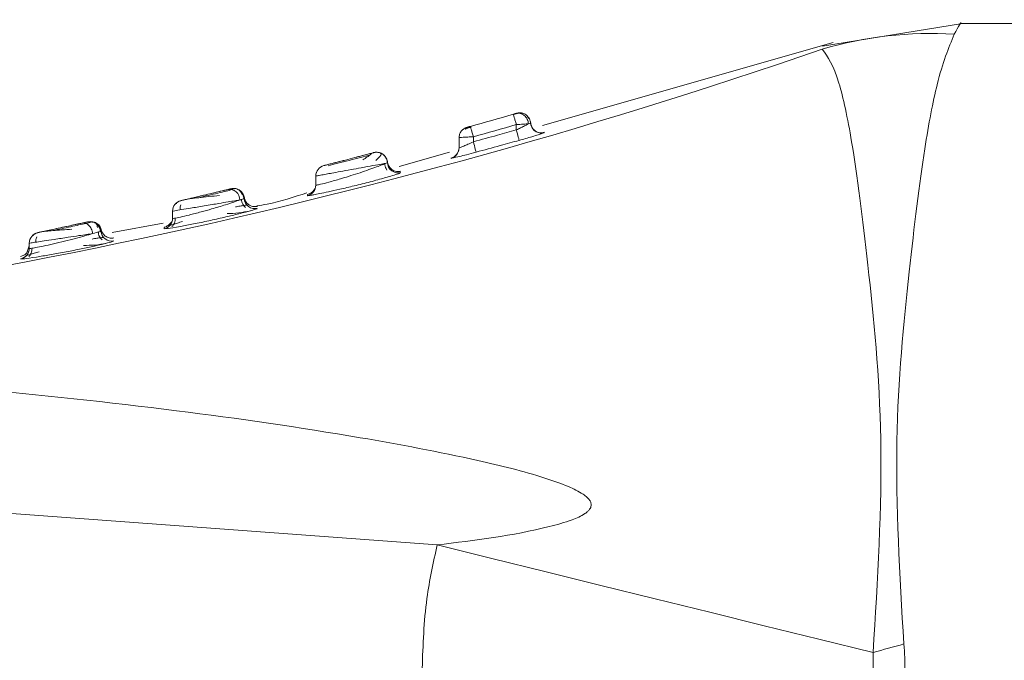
# Model space of a CAD drawing. Header units: millimetres. Extents: x -456 to 1924, y -71 to 431.
# Tile 27 of 45: x 628.69 to 642.44, y 162.59 to 171.53. Entities that reach past the tile are written whole.
import ezdxf

# ---------------------------------------------------------------- set-up
doc = ezdxf.new("R2010")
doc.units = ezdxf.units.MM

# ---------------------------------------------------------------- blocks, each defined once
blk = doc.blocks.new('Drawing View2')
at = {"color": 7, "linetype": 'Continuous', "lineweight": 18}
for p, q in [((-2.388, 0), (-14.388, 0)), ((-14.356, 0), (-16.313, -0.317)), ((-16.164, -0.267), (-20.224, -1.426)), ((-16.315, -0.36), (-16.315, -0.36)), ((-20.627, -1.276), (-20.629, -1.269)), ((-20.579, -1.255), (-20.579, -1.255)), ((-20.519, -1.252), (-20.534, -1.256)), ((-20.497, -1.254), (-20.51, -1.252)), ((-20.388, -1.391), (-20.39, -1.37)), ((-21.278, -1.452), (-21.278, -1.452)), ((-21.266, -1.449), (-21.272, -1.45)), ((-20.588, -1.413), (-20.588, -1.488)), ((-20.387, -1.392), (-20.391, -1.381)), ((-20.383, -1.42), (-20.388, -1.391)), ((-21.388, -1.597), (-21.388, -1.739)), ((-21.188, -1.583), (-21.188, -1.652)), ((-20.197, -1.526), (-20.197, -1.522)), ((-21.395, -1.786), (-21.419, -1.826)), ((-21.395, -1.786), (-21.419, -1.826)), ((-22.576, -1.804), (-22.576, -1.804)), ((-21.523, -1.796), (-22.225, -1.997)), ((-22.425, -1.96), (-22.425, -1.956)), ((-22.388, -1.943), (-22.388, -1.943)), ((-23.388, -2.131), (-23.388, -2.258)), ((-23.388, -2.131), (-23.388, -2.131)), ((-23.379, -2.086), (-23.382, -2.088)), ((-22.201, -2.083), (-22.201, -2.083)), ((-24.558, -2.306), (-24.573, -2.308)), ((-24.522, -2.31), (-24.563, -2.319)), ((-24.496, -2.31), (-24.507, -2.307)), ((-23.396, -2.307), (-23.419, -2.334)), ((-25.272, -2.475), (-25.272, -2.475)), ((-24.388, -2.445), (-24.388, -2.442)), ((-23.425, -2.359), (-23.428, -2.36)), ((-25.335, -2.507), (-25.335, -2.521)), ((-24.205, -2.582), (-24.205, -2.582)), ((-25.388, -2.621), (-25.388, -2.722)), ((-25.388, -2.621), (-25.388, -2.621)), ((-26.6, -2.792), (-26.609, -2.791)), ((-26.525, -2.776), (-26.601, -2.792)), ((-26.569, -2.769), (-26.563, -2.768)), ((-26.461, -2.781), (-26.568, -2.771)), ((-25.518, -2.788), (-26.23, -2.919)), ((-25.507, -2.869), (-25.453, -2.864)), ((-25.396, -2.771), (-25.421, -2.793)), ((-27.332, -2.95), (-27.334, -2.967)), ((-27.269, -2.921), (-27.269, -2.921)), ((-27.422, -3.202), (-27.388, -3.103)), ((-27.388, -3.068), (-27.388, -3.067)), ((-27.388, -3.068), (-27.388, -3.14)), ((-26.208, -3.036), (-26.208, -3.036)), ((-27.511, -3.288), (-27.458, -3.285)), ((-27.511, -3.288), (-27.511, -3.288)), ((-27.397, -3.191), (-27.402, -3.192)), ((-36.888, -6.155), (-21.693, -7.279))]:
    blk.add_line(p, q, dxfattribs=at)
at = {"color": 7, "linetype": 'Continuous', "lineweight": 18, "flags": 128}
for points in [[(-20.548, -1.633), (-20.549, -1.629), (-20.551, -1.621), (-20.555, -1.607), (-20.56, -1.589), (-20.566, -1.567), (-20.573, -1.543), (-20.58, -1.516), (-20.588, -1.488)], [(-21.396, -1.787), (-21.39, -1.764), (-21.388, -1.739)], [(-21.149, -1.797), (-21.15, -1.794), (-21.152, -1.785), (-21.156, -1.772), (-21.161, -1.754), (-21.167, -1.732), (-21.173, -1.707), (-21.18, -1.68), (-21.188, -1.652)], [(-23.388, -2.131), (-23.386, -2.106), (-23.382, -2.088)], [(-26.306, -3.023), (-26.328, -3.009), (-26.35, -2.989)], [(-15.606, -8.781), (-16.366, -8.594), (-17.126, -8.406), (-17.887, -8.218), (-18.648, -8.03), (-19.409, -7.843), (-20.17, -7.655), (-20.932, -7.467), (-21.693, -7.279)]]:
    blk.add_lwpolyline(points, dxfattribs=at)
at = {"color": 7, "linetype": 'Continuous', "lineweight": 18}
for centre, radius, start, end in [((-14.795, -5.574), 5.432, 86.6004, 106.2563), ((-42.347, 74.858), 79.595, 273.93271, 289.08989), ((-48.073, 94.891), 100, 285.5719, 285.92855), ((-48.073, 94.891), 100, 285.5719, 285.92855), ((-20.537, -1.399), 0.15, 79.4167, 105.9584), ((-48.073, 94.891), 100.15, 285.5719, 285.92855), ((-20.238, -1.382), 0.15, 194.7391, 285.8046), ((-21.538, -1.739), 0.15, 330.8146, 0.0019), ((-21.538, -1.739), 0.15, 284.9032, 330.816), ((-23.238, -2.131), 0.15, 104.3579, 180), ((-22.238, -1.937), 0.15, 182.149, 284.2977), ((-24.596, -2.463), 0.146, 359.3059, 98.2735), ((-24.537, -2.454), 0.15, 78.2897, 103.5918), ((-24.537, -2.454), 0.15, 3.4841, 58.7874), ((-23.538, -2.258), 0.15, 283.4111, 359.9939), ((-25.238, -2.621), 0.15, 103.1798, 180), ((-25.238, -2.621), 0.15, 103.1798, 180), ((-24.238, -2.436), 0.15, 183.5045, 282.8521), ((-25.538, -2.722), 0.15, 281.9743, 359.9931), ((-26.537, -2.916), 0.15, 5.1215, 102.4151), ((-27.238, -3.068), 0.15, 102.0074, 180), ((-27.238, -3.067), 0.15, 102.0074, 180), ((-26.238, -2.889), 0.15, 185.1453, 281.3663), ((-27.538, -3.14), 0.15, 280.4993, 359.9914), ((-27.538, -3.14), 0.15, 280.5102, 319.3105), ((29, -167.901), 165.254, 105.50513, 105.65978)]:
    blk.add_arc(centre, radius, start, end, dxfattribs=at)
for points, knots in [([(-14.388, 0), (-14.388, 0), (-14.36, 0.051), (-14.416, -0.051), (-14.473, -0.152)], [0, 0, 0, 0, 0.000082, 1, 1, 1, 1]), ([(-14.473, -0.152), (-14.553, -0.347), (-14.695, -0.692), (-14.911, -1.832), (-15.107, -3.45), (-15.343, -5.829), (-15.233, -7.697), (-15.177, -8.661)], [0, 0, 0, 0, 0.1900085, 0.3346503, 0.5383376, 0.7615276, 1, 1, 1, 1]), ([(-16.315, -0.36), (-16.238, -0.469), (-16.101, -0.663), (-15.878, -1.714), (-15.675, -3.334), (-15.425, -5.811), (-15.544, -7.767), (-15.606, -8.781)], [0, 0, 0, 0, 0.1901674, 0.336225, 0.5408755, 0.7620022, 1, 1, 1, 1]), ([(-20.557, -1.253), (-20.561, -1.254), (-20.57, -1.256), (-20.589, -1.262), (-20.61, -1.268), (-20.626, -1.272), (-20.633, -1.274)], [0, 0, 0, 0, 0.251223, 0.501426, 0.750859, 1, 1, 1, 1]), ([(-20.587, -1.257), (-20.589, -1.258), (-20.594, -1.259), (-20.604, -1.262), (-20.616, -1.265), (-20.625, -1.268), (-20.629, -1.269)], [0, 0, 0, 0, 0.229475, 0.460672, 0.730808, 1, 1, 1, 1]), ([(-20.629, -1.269), (-20.625, -1.268), (-20.618, -1.266), (-20.606, -1.263), (-20.595, -1.259), (-20.59, -1.258), (-20.587, -1.257)], [0, 0, 0, 0, 0.230799, 0.45919, 0.732023, 1, 1, 1, 1]), ([(-20.588, -1.413), (-20.593, -1.394), (-20.604, -1.357), (-20.618, -1.31), (-20.626, -1.281), (-20.627, -1.277), (-20.627, -1.276)], [0, 0, 0, 0, 0.296343, 0.592685, 0.889028, 1, 1, 1, 1]), ([(-20.419, -1.401), (-20.42, -1.391), (-20.423, -1.37), (-20.434, -1.339), (-20.452, -1.309), (-20.476, -1.284), (-20.503, -1.265), (-20.533, -1.255), (-20.561, -1.252), (-20.578, -1.255), (-20.587, -1.257)], [0, 0, 0, 0, 0.113772, 0.23665, 0.366446, 0.500001, 0.633555, 0.763351, 0.886228, 1, 1, 1, 1]), ([(-20.579, -1.255), (-20.579, -1.255), (-20.58, -1.255), (-20.585, -1.256), (-20.587, -1.257)], [0, 0, 0, 0, 0.514525, 1, 1, 1, 1]), ([(-20.587, -1.257), (-20.584, -1.256), (-20.58, -1.255), (-20.579, -1.255), (-20.579, -1.255)], [0, 0, 0, 0, 0.5566588, 1, 1, 1, 1]), ([(-20.516, -1.251), (-20.527, -1.25), (-20.548, -1.248), (-20.569, -1.252), (-20.579, -1.255)], [0, 0, 0, 0, 0.518969, 1, 1, 1, 1]), ([(-20.412, -1.334), (-20.416, -1.323), (-20.426, -1.302), (-20.45, -1.277), (-20.48, -1.259), (-20.504, -1.253), (-20.515, -1.251)], [0, 0, 0, 0, 0.251449, 0.506751, 0.758556, 1, 1, 1, 1]), ([(-20.39, -1.394), (-20.391, -1.384), (-20.393, -1.363), (-20.405, -1.331), (-20.424, -1.301), (-20.442, -1.286), (-20.452, -1.278)], [0, 0, 0, 0, 0.227072, 0.472713, 0.732507, 1, 1, 1, 1]), ([(-21.388, -1.597), (-21.386, -1.58), (-21.383, -1.548), (-21.359, -1.504), (-21.327, -1.472), (-21.301, -1.462), (-21.29, -1.457)], [0, 0, 0, 0, 0.267535, 0.53507, 0.802605, 1, 1, 1, 1]), ([(-21.334, -1.483), (-21.341, -1.487), (-21.347, -1.493), (-21.349, -1.498), (-21.349, -1.498)], [0, 0, 0, 0, 0.890578, 1, 1, 1, 1]), ([(-21.22, -1.448), (-21.228, -1.451), (-21.243, -1.455), (-21.264, -1.462), (-21.285, -1.468), (-21.297, -1.472), (-21.303, -1.473)], [0, 0, 0, 0, 0.245706, 0.493895, 0.74521, 1, 1, 1, 1]), ([(-21.294, -1.48), (-21.294, -1.48), (-21.299, -1.475), (-21.298, -1.469), (-21.294, -1.46), (-21.288, -1.457), (-21.285, -1.455)], [0, 0, 0, 0, 0.000694, 0.517341, 0.762997, 1, 1, 1, 1]), ([(-21.291, -1.456), (-21.291, -1.456), (-21.29, -1.455), (-21.286, -1.454), (-21.28, -1.453), (-21.275, -1.451), (-21.272, -1.45)], [0, 0, 0, 0, 0.24964, 0.500011, 0.750144, 1, 1, 1, 1]), ([(-21.278, -1.452), (-21.278, -1.452), (-21.276, -1.452), (-21.268, -1.449), (-21.259, -1.447), (-21.25, -1.444), (-21.239, -1.441), (-21.232, -1.439), (-21.228, -1.438)], [0, 0, 0, 0, 0.217305, 0.430777, 0.575827, 0.714334, 0.853388, 1, 1, 1, 1]), ([(-21.228, -1.438), (-21.232, -1.439), (-21.24, -1.441), (-21.251, -1.445), (-21.26, -1.447), (-21.265, -1.448), (-21.266, -1.449)], [0, 0, 0, 0, 0.29197, 0.583968, 0.875842, 1, 1, 1, 1]), ([(-21.225, -1.451), (-21.225, -1.45), (-21.228, -1.439), (-21.228, -1.439), (-21.228, -1.438)], [0, 0, 0, 0, 0.044147, 1, 1, 1, 1]), ([(-21.188, -1.652), (-21.075, -1.622), (-20.875, -1.568), (-20.675, -1.513), (-20.588, -1.488)], [0, 0, 0, 0, 0.561955, 1, 1, 1, 1]), ([(-20.588, -1.488), (-20.568, -1.479), (-20.541, -1.466), (-20.513, -1.452), (-20.487, -1.438), (-20.452, -1.42), (-20.429, -1.407), (-20.419, -1.401)], [0, 0, 0, 0, 0.305723, 0.398769, 0.451662, 0.748461, 1, 1, 1, 1]), ([(-20.388, -1.391), (-20.389, -1.391), (-20.392, -1.393), (-20.41, -1.399), (-20.419, -1.401)], [0, 0, 0, 0, 0.542875, 1, 1, 1, 1]), ([(-20.196, -1.521), (-20.206, -1.523), (-20.227, -1.528), (-20.26, -1.527), (-20.294, -1.518), (-20.326, -1.5), (-20.353, -1.476), (-20.372, -1.447), (-20.384, -1.416), (-20.387, -1.394), (-20.388, -1.384)], [0, 0, 0, 0, 0.113729, 0.236596, 0.366411, 0.5, 0.633589, 0.763404, 0.886271, 1, 1, 1, 1]), ([(-21.373, -1.593), (-21.373, -1.593), (-21.368, -1.592), (-21.331, -1.59), (-21.267, -1.586), (-21.214, -1.584), (-21.188, -1.583)], [0, 0, 0, 0, 0.014686, 0.343124, 0.671562, 1, 1, 1, 1]), ([(-21.149, -1.797), (-21.036, -1.767), (-20.836, -1.712), (-20.636, -1.657), (-20.548, -1.633)], [0, 0, 0, 0, 0.5619577, 1, 1, 1, 1]), ([(-20.548, -1.633), (-20.519, -1.625), (-20.456, -1.607), (-20.363, -1.58), (-20.281, -1.555), (-20.246, -1.544), (-20.23, -1.539)], [0, 0, 0, 0, 0.2240325, 0.4771496, 0.7678749, 1, 1, 1, 1]), ([(-20.23, -1.539), (-20.22, -1.535), (-20.201, -1.529), (-20.198, -1.527), (-20.197, -1.526)], [0, 0, 0, 0, 0.5402553, 1, 1, 1, 1]), ([(-21.388, -1.739), (-21.384, -1.738), (-21.377, -1.736), (-21.326, -1.715), (-21.261, -1.687), (-21.214, -1.665), (-21.188, -1.652)], [0, 0, 0, 0, 0.263307, 0.526186, 0.737432, 1, 1, 1, 1]), ([(-22.576, -1.804), (-22.577, -1.804), (-22.58, -1.805), (-22.606, -1.812), (-22.658, -1.825), (-22.74, -1.847), (-22.848, -1.875), (-22.977, -1.909), (-23.12, -1.945), (-23.22, -1.971), (-23.268, -1.983), (-23.273, -1.985), (-23.275, -1.985)], [0, 0, 0, 0, 0.058992, 0.132132, 0.227579, 0.317583, 0.425083, 0.546249, 0.671117, 0.835444, 0.918174, 1, 1, 1, 1]), ([(-23.275, -1.985), (-23.274, -1.985), (-23.271, -1.984), (-23.245, -1.977), (-23.193, -1.964), (-23.111, -1.943), (-23.004, -1.915), (-22.874, -1.882), (-22.731, -1.844), (-22.631, -1.818), (-22.583, -1.805), (-22.578, -1.804), (-22.576, -1.804)], [0, 0, 0, 0, 0.05889, 0.131984, 0.227373, 0.317308, 0.424713, 0.545782, 0.670567, 0.834795, 0.917467, 1, 1, 1, 1]), ([(-22.625, -1.835), (-22.669, -1.846), (-22.756, -1.869), (-22.921, -1.912), (-23.086, -1.955), (-23.173, -1.977), (-23.217, -1.988)], [0, 0, 0, 0, 0.250118, 0.499868, 0.749687, 1, 1, 1, 1]), ([(-22.605, -1.813), (-22.604, -1.814), (-22.603, -1.815), (-22.625, -1.834), (-22.667, -1.864), (-22.711, -1.891), (-22.733, -1.904)], [0, 0, 0, 0, 0.146851, 0.418725, 0.704383, 1, 1, 1, 1]), ([(-22.522, -1.801), (-22.528, -1.8), (-22.546, -1.797), (-22.564, -1.801), (-22.576, -1.804)], [0, 0, 0, 0, 0.3226583, 1, 1, 1, 1]), ([(-22.388, -1.943), (-22.389, -1.933), (-22.391, -1.912), (-22.403, -1.881), (-22.422, -1.852), (-22.448, -1.827), (-22.479, -1.809), (-22.512, -1.8), (-22.545, -1.797), (-22.566, -1.802), (-22.576, -1.804)], [0, 0, 0, 0, 0.113949, 0.236874, 0.366604, 0.500024, 0.633441, 0.763161, 0.88607, 1, 1, 1, 1]), ([(-22.55, -1.914), (-22.534, -1.899), (-22.502, -1.869), (-22.478, -1.837), (-22.474, -1.814), (-22.494, -1.806), (-22.504, -1.803)], [0, 0, 0, 0, 0.262666, 0.517104, 0.76315, 1, 1, 1, 1]), ([(-22.388, -1.943), (-22.389, -1.931), (-22.392, -1.907), (-22.406, -1.875), (-22.425, -1.848), (-22.448, -1.828), (-22.474, -1.812), (-22.499, -1.802), (-22.516, -1.801), (-22.522, -1.801)], [0, 0, 0, 0, 0.172319, 0.3358316, 0.4871886, 0.6246839, 0.7641948, 0.9174768, 1, 1, 1, 1]), ([(-22.199, -2.064), (-22.209, -2.066), (-22.23, -2.07), (-22.263, -2.068), (-22.297, -2.058), (-22.328, -2.04), (-22.354, -2.015), (-22.373, -1.986), (-22.385, -1.955), (-22.387, -1.933), (-22.388, -1.923)], [0, 0, 0, 0, 0.113819, 0.236706, 0.36648, 0.499995, 0.633511, 0.763288, 0.886178, 1, 1, 1, 1]), ([(-21.419, -1.826), (-21.431, -1.839), (-21.453, -1.864), (-21.485, -1.875), (-21.5, -1.88)], [0, 0, 0, 0, 0.5139759, 1, 1, 1, 1]), ([(-21.499, -1.884), (-21.493, -1.883), (-21.48, -1.881), (-21.392, -1.86), (-21.278, -1.832), (-21.195, -1.809), (-21.149, -1.797)], [0, 0, 0, 0, 0.2703903, 0.5357746, 0.7445391, 1, 1, 1, 1]), ([(-21.499, -1.88), (-21.499, -1.88), (-21.499, -1.879), (-21.499, -1.882), (-21.499, -1.884)], [0, 0, 0, 0, 0.10259, 1, 1, 1, 1]), ([(-22.896, -2.042), (-22.947, -2.051), (-23.041, -2.068), (-23.158, -2.089), (-23.253, -2.106), (-23.327, -2.12), (-23.379, -2.129), (-23.385, -2.13), (-23.388, -2.131)], [0, 0, 0, 0, 0.19958, 0.365294, 0.498599, 0.672058, 0.839094, 1, 1, 1, 1]), ([(-23.208, -2.217), (-23.154, -2.202), (-23.068, -2.178), (-22.925, -2.134), (-22.798, -2.095), (-22.716, -2.066), (-22.674, -2.052)], [0, 0, 0, 0, 0.333752, 0.532321, 0.764602, 1, 1, 1, 1]), ([(-22.52, -1.973), (-22.566, -1.982), (-22.637, -1.994), (-22.769, -2.019), (-22.849, -2.033), (-22.896, -2.042)], [0, 0, 0, 0, 0.428991, 0.663105, 1, 1, 1, 1]), ([(-22.674, -2.052), (-22.636, -2.038), (-22.562, -2.012), (-22.478, -1.981), (-22.436, -1.963), (-22.421, -1.955), (-22.419, -1.954)], [0, 0, 0, 0, 0.344063, 0.669404, 0.955821, 1, 1, 1, 1]), ([(-22.419, -1.954), (-22.423, -1.955), (-22.446, -1.96), (-22.487, -1.967), (-22.52, -1.973)], [0, 0, 0, 0, 0.169108, 1, 1, 1, 1]), ([(-22.429, -1.956), (-22.42, -1.955), (-22.393, -1.951), (-22.39, -1.946), (-22.388, -1.943)], [0, 0, 0, 0, 0.32706, 1, 1, 1, 1]), ([(-22.394, -2.047), (-22.399, -2.04), (-22.41, -2.024), (-22.422, -1.993), (-22.425, -1.968), (-22.426, -1.956)], [0, 0, 0, 0, 0.245474, 0.613538, 1, 1, 1, 1]), ([(-23.439, -2.396), (-23.432, -2.395), (-23.408, -2.391), (-23.33, -2.376), (-23.21, -2.351), (-23.046, -2.314), (-22.843, -2.267), (-22.626, -2.212), (-22.464, -2.168), (-22.402, -2.15), (-22.39, -2.146)], [0, 0, 0, 0, 0.050021, 0.160293, 0.284598, 0.424878, 0.585573, 0.767587, 0.952601, 1, 1, 1, 1]), ([(-22.39, -2.146), (-22.355, -2.136), (-22.279, -2.114), (-22.215, -2.092), (-22.205, -2.086), (-22.201, -2.083)], [0, 0, 0, 0, 0.303956, 0.674934, 1, 1, 1, 1]), ([(-24.617, -2.319), (-24.631, -2.322), (-24.662, -2.33), (-24.735, -2.347), (-24.835, -2.371), (-24.957, -2.4), (-25.081, -2.43), (-25.185, -2.454), (-25.258, -2.471), (-25.267, -2.474), (-25.272, -2.475)], [0, 0, 0, 0, 0.0844225, 0.1858917, 0.3060909, 0.4415558, 0.5822819, 0.7219306, 0.8616344, 1, 1, 1, 1]), ([(-25.272, -2.475), (-25.271, -2.474), (-25.269, -2.474), (-25.25, -2.469), (-25.21, -2.46), (-25.146, -2.445), (-25.063, -2.425), (-24.97, -2.403), (-24.851, -2.375), (-24.713, -2.342), (-24.649, -2.327), (-24.617, -2.319)], [0, 0, 0, 0, 0.060974, 0.134031, 0.226048, 0.34221, 0.435268, 0.540822, 0.65477, 0.828002, 1, 1, 1, 1]), ([(-24.555, -2.321), (-24.581, -2.327), (-24.634, -2.34), (-24.754, -2.369), (-24.888, -2.401), (-24.978, -2.422), (-25.023, -2.433)], [0, 0, 0, 0, 0.250541, 0.500592, 0.750325, 1, 1, 1, 1]), ([(-24.617, -2.319), (-24.602, -2.315), (-24.577, -2.309), (-24.574, -2.308), (-24.573, -2.308)], [0, 0, 0, 0, 0.584591, 1, 1, 1, 1]), ([(-24.58, -2.31), (-24.582, -2.31), (-24.586, -2.311), (-24.605, -2.316), (-24.617, -2.319)], [0, 0, 0, 0, 0.412026, 1, 1, 1, 1]), ([(-24.573, -2.308), (-24.571, -2.308), (-24.568, -2.307), (-24.571, -2.308), (-24.573, -2.308)], [0, 0, 0, 0, 0.555969, 1, 1, 1, 1]), ([(-24.418, -2.393), (-24.421, -2.382), (-24.427, -2.361), (-24.448, -2.335), (-24.475, -2.316), (-24.498, -2.31), (-24.509, -2.307)], [0, 0, 0, 0, 0.2546981, 0.5098524, 0.7600045, 1, 1, 1, 1]), ([(-24.392, -2.452), (-24.392, -2.442), (-24.394, -2.42), (-24.405, -2.389), (-24.424, -2.359), (-24.441, -2.344), (-24.45, -2.336)], [0, 0, 0, 0, 0.227777, 0.473586, 0.73308, 1, 1, 1, 1]), ([(-23.42, -2.336), (-23.432, -2.348), (-23.456, -2.373), (-23.488, -2.384), (-23.504, -2.389)], [0, 0, 0, 0, 0.514529, 1, 1, 1, 1]), ([(-23.388, -2.258), (-23.385, -2.259), (-23.378, -2.259), (-23.32, -2.247), (-23.249, -2.228), (-23.208, -2.217)], [0, 0, 0, 0, 0.297033, 0.598243, 1, 1, 1, 1]), ([(-23.388, -2.245), (-23.388, -2.244), (-23.388, -2.239), (-23.388, -2.25), (-23.388, -2.258)], [0, 0, 0, 0, 0.152273, 1, 1, 1, 1]), ([(-25.388, -2.722), (-25.382, -2.722), (-25.371, -2.723), (-25.285, -2.706), (-25.155, -2.675), (-25, -2.635), (-24.823, -2.585), (-24.661, -2.537), (-24.528, -2.493), (-24.475, -2.474), (-24.45, -2.465)], [0, 0, 0, 0, 0.124797, 0.252599, 0.375406, 0.514472, 0.62662, 0.782775, 0.897235, 1, 1, 1, 1]), ([(-24.45, -2.465), (-24.471, -2.468), (-24.515, -2.476), (-24.615, -2.492), (-24.726, -2.511), (-24.841, -2.53), (-24.977, -2.553), (-25.128, -2.578), (-25.271, -2.602), (-25.369, -2.617), (-25.382, -2.62), (-25.388, -2.621)], [0, 0, 0, 0, 0.0887287, 0.1828636, 0.2931615, 0.3657798, 0.4509416, 0.602861, 0.7215481, 0.8644088, 1, 1, 1, 1]), ([(-24.73, -2.403), (-24.781, -2.408), (-24.88, -2.417), (-25.023, -2.433), (-25.138, -2.446), (-25.178, -2.453), (-25.197, -2.457)], [0, 0, 0, 0, 0.271535, 0.530756, 0.774619, 1, 1, 1, 1]), ([(-24.388, -2.445), (-24.39, -2.446), (-24.396, -2.449), (-24.432, -2.46), (-24.45, -2.465)], [0, 0, 0, 0, 0.50105, 1, 1, 1, 1]), ([(-24.369, -2.572), (-24.376, -2.565), (-24.391, -2.551), (-24.409, -2.523), (-24.422, -2.49), (-24.424, -2.466), (-24.426, -2.453)], [0, 0, 0, 0, 0.220725, 0.463544, 0.725232, 1, 1, 1, 1]), ([(-24.202, -2.554), (-24.214, -2.556), (-24.237, -2.56), (-24.272, -2.556), (-24.302, -2.545), (-24.328, -2.53), (-24.35, -2.509), (-24.369, -2.483), (-24.383, -2.452), (-24.386, -2.428), (-24.388, -2.416)], [0, 0, 0, 0, 0.136997, 0.267593, 0.389104, 0.5, 0.610896, 0.732406, 0.863003, 1, 1, 1, 1]), ([(-23.511, -2.364), (-23.695, -2.424), (-23.925, -2.5), (-24.163, -2.541), (-24.211, -2.549)], [0, 0, 0, 0, 0.8013105, 1, 1, 1, 1]), ([(-23.503, -2.391), (-23.503, -2.39), (-23.503, -2.385), (-23.503, -2.395), (-23.503, -2.404)], [0, 0, 0, 0, 0.15771, 1, 1, 1, 1]), ([(-23.503, -2.404), (-23.501, -2.405), (-23.496, -2.406), (-23.457, -2.399), (-23.439, -2.396)], [0, 0, 0, 0, 0.56631, 1, 1, 1, 1]), ([(-25.274, -2.532), (-25.277, -2.541), (-25.282, -2.56), (-25.284, -2.584), (-25.283, -2.599), (-25.282, -2.603)], [0, 0, 0, 0, 0.400761, 0.841162, 1, 1, 1, 1]), ([(-24.348, -2.539), (-24.351, -2.538), (-24.357, -2.537), (-24.391, -2.541), (-24.441, -2.55), (-24.488, -2.558), (-24.511, -2.563)], [0, 0, 0, 0, 0.23323, 0.48927, 0.744729, 1, 1, 1, 1]), ([(-24.316, -2.619), (-24.282, -2.61), (-24.218, -2.591), (-24.209, -2.585), (-24.205, -2.582)], [0, 0, 0, 0, 0.526182, 1, 1, 1, 1]), ([(-25.453, -2.864), (-25.451, -2.864), (-25.431, -2.863), (-25.298, -2.839), (-25.098, -2.801), (-24.883, -2.756), (-24.67, -2.708), (-24.475, -2.662), (-24.352, -2.63), (-24.317, -2.62), (-24.316, -2.619)], [0, 0, 0, 0, 0.019953, 0.217944, 0.369931, 0.52486, 0.679109, 0.824267, 0.994661, 1, 1, 1, 1]), ([(-25.35, -2.717), (-25.35, -2.729), (-25.35, -2.753), (-25.361, -2.787), (-25.376, -2.814), (-25.389, -2.828), (-25.396, -2.835)], [0, 0, 0, 0, 0.274649, 0.536275, 0.779121, 1, 1, 1, 1]), ([(-25.388, -2.703), (-25.388, -2.702), (-25.388, -2.694), (-25.388, -2.709), (-25.388, -2.722)], [0, 0, 0, 0, 0.169249, 1, 1, 1, 1]), ([(-24.627, -2.654), (-24.571, -2.653), (-24.455, -2.65), (-24.354, -2.627), (-24.301, -2.616)], [0, 0, 0, 0, 0.475593, 1, 1, 1, 1]), ([(-26.653, -2.788), (-26.671, -2.792), (-26.711, -2.801), (-26.795, -2.819), (-26.897, -2.841), (-27.009, -2.865), (-27.115, -2.888), (-27.2, -2.906), (-27.258, -2.918), (-27.265, -2.92), (-27.269, -2.921)], [0, 0, 0, 0, 0.0938258, 0.2040313, 0.3293194, 0.4633729, 0.5983937, 0.7325741, 0.8669388, 1, 1, 1, 1]), ([(-27.269, -2.921), (-27.268, -2.921), (-27.267, -2.92), (-27.25, -2.917), (-27.216, -2.909), (-27.152, -2.896), (-27.05, -2.874), (-26.913, -2.844), (-26.764, -2.812), (-26.69, -2.796), (-26.653, -2.788)], [0, 0, 0, 0, 0.062202, 0.135737, 0.227017, 0.340978, 0.481272, 0.64725, 0.824568, 1, 1, 1, 1]), ([(-26.792, -2.872), (-26.84, -2.876), (-26.933, -2.882), (-27.059, -2.892), (-27.157, -2.9), (-27.189, -2.905), (-27.204, -2.907)], [0, 0, 0, 0, 0.271036, 0.530061, 0.774031, 1, 1, 1, 1]), ([(-26.599, -2.792), (-26.629, -2.799), (-26.69, -2.812), (-26.809, -2.838), (-26.936, -2.866), (-27.018, -2.883), (-27.059, -2.892)], [0, 0, 0, 0, 0.25029, 0.500274, 0.750115, 1, 1, 1, 1]), ([(-26.653, -2.788), (-26.625, -2.782), (-26.579, -2.771), (-26.572, -2.77), (-26.569, -2.769)], [0, 0, 0, 0, 0.583209, 1, 1, 1, 1]), ([(-26.569, -2.769), (-26.573, -2.77), (-26.582, -2.772), (-26.63, -2.783), (-26.653, -2.788)], [0, 0, 0, 0, 0.522143, 1, 1, 1, 1]), ([(-26.505, -2.934), (-26.507, -2.922), (-26.51, -2.899), (-26.522, -2.868), (-26.538, -2.841), (-26.556, -2.82), (-26.576, -2.803), (-26.599, -2.791), (-26.626, -2.784), (-26.643, -2.786), (-26.652, -2.788)], [0, 0, 0, 0, 0.136994, 0.267534, 0.389021, 0.499979, 0.610951, 0.732451, 0.863, 1, 1, 1, 1]), ([(-26.563, -2.768), (-26.563, -2.768), (-26.561, -2.768), (-26.565, -2.768), (-26.568, -2.769)], [0, 0, 0, 0, 0.125631, 1, 1, 1, 1]), ([(-26.437, -2.849), (-26.44, -2.831), (-26.444, -2.803), (-26.47, -2.781), (-26.489, -2.774), (-26.499, -2.771)], [0, 0, 0, 0, 0.512468, 0.756351, 1, 1, 1, 1]), ([(-26.404, -2.845), (-26.404, -2.845), (-26.409, -2.835), (-26.423, -2.817), (-26.446, -2.794), (-26.465, -2.784), (-26.474, -2.78)], [0, 0, 0, 0, 0.007778, 0.346485, 0.693736, 1, 1, 1, 1]), ([(-26.384, -2.882), (-26.387, -2.873), (-26.392, -2.853), (-26.408, -2.825), (-26.43, -2.8), (-26.449, -2.788), (-26.459, -2.782)], [0, 0, 0, 0, 0.22976, 0.476027, 0.734679, 1, 1, 1, 1]), ([(-26.395, -2.911), (-26.396, -2.899), (-26.399, -2.876), (-26.412, -2.844), (-26.431, -2.818), (-26.446, -2.804), (-26.453, -2.798)], [0, 0, 0, 0, 0.274022, 0.535231, 0.778245, 1, 1, 1, 1]), ([(-26.206, -2.994), (-26.217, -2.995), (-26.24, -2.999), (-26.282, -2.993), (-26.329, -2.971), (-26.364, -2.933), (-26.382, -2.894), (-26.386, -2.871), (-26.387, -2.86)], [0, 0, 0, 0, 0.136954, 0.267626, 0.5, 0.732374, 0.863046, 1, 1, 1, 1]), ([(-26.385, -2.883), (-26.384, -2.883), (-26.383, -2.875), (-26.385, -2.89), (-26.387, -2.902)], [0, 0, 0, 0, 0.1239781, 1, 1, 1, 1]), ([(-25.421, -2.793), (-25.434, -2.806), (-25.458, -2.831), (-25.491, -2.841), (-25.507, -2.846)], [0, 0, 0, 0, 0.515103, 1, 1, 1, 1]), ([(-25.506, -2.85), (-25.506, -2.849), (-25.506, -2.841), (-25.507, -2.856), (-25.507, -2.869)], [0, 0, 0, 0, 0.172298, 1, 1, 1, 1]), ([(-25.247, -2.765), (-25.273, -2.773), (-25.323, -2.789), (-25.378, -2.806), (-25.416, -2.818), (-25.423, -2.821), (-25.426, -2.822)], [0, 0, 0, 0, 0.251569, 0.506165, 0.763954, 1, 1, 1, 1]), ([(-27.388, -3.14), (-27.383, -3.141), (-27.374, -3.143), (-27.302, -3.131), (-27.194, -3.11), (-27.054, -3.079), (-26.897, -3.042), (-26.744, -3.003), (-26.607, -2.965), (-26.539, -2.944), (-26.505, -2.934)], [0, 0, 0, 0, 0.123146, 0.248295, 0.369663, 0.502327, 0.631598, 0.760884, 0.882964, 1, 1, 1, 1]), ([(-26.505, -2.934), (-26.532, -2.938), (-26.587, -2.947), (-26.703, -2.964), (-26.857, -2.988), (-27.031, -3.014), (-27.182, -3.037), (-27.295, -3.054), (-27.373, -3.065), (-27.383, -3.067), (-27.388, -3.068)], [0, 0, 0, 0, 0.095895, 0.194773, 0.322721, 0.484171, 0.61556, 0.73382, 0.86996, 1, 1, 1, 1]), ([(-27.285, -2.978), (-27.288, -2.987), (-27.295, -3.005), (-27.299, -3.031), (-27.297, -3.048), (-27.297, -3.054)], [0, 0, 0, 0, 0.3688778, 0.773109, 1, 1, 1, 1]), ([(-26.351, -2.989), (-26.354, -2.988), (-26.36, -2.987), (-26.393, -2.991), (-26.442, -2.999), (-26.489, -3.006), (-26.512, -3.01)], [0, 0, 0, 0, 0.233218, 0.489329, 0.744808, 1, 1, 1, 1]), ([(-26.387, -2.902), (-26.392, -2.905), (-26.402, -2.909), (-26.469, -2.925), (-26.505, -2.934)], [0, 0, 0, 0, 0.457769, 1, 1, 1, 1]), ([(-26.37, -3.023), (-26.377, -3.016), (-26.392, -3.002), (-26.409, -2.974), (-26.422, -2.942), (-26.424, -2.918), (-26.425, -2.905)], [0, 0, 0, 0, 0.221191, 0.464098, 0.72557, 1, 1, 1, 1]), ([(-27.458, -3.285), (-27.456, -3.285), (-27.436, -3.284), (-27.306, -3.265), (-27.11, -3.232), (-26.899, -3.194), (-26.687, -3.153), (-26.489, -3.111), (-26.361, -3.082), (-26.325, -3.072), (-26.325, -3.072)], [0, 0, 0, 0, 0.0199935, 0.217338, 0.3681251, 0.5211051, 0.6740863, 0.8212384, 0.9964892, 1, 1, 1, 1]), ([(-27.35, -3.137), (-27.35, -3.149), (-27.351, -3.173), (-27.361, -3.206), (-27.376, -3.233), (-27.389, -3.247), (-27.396, -3.254)], [0, 0, 0, 0, 0.274351, 0.535778, 0.778703, 1, 1, 1, 1]), ([(-27.388, -3.111), (-27.388, -3.109), (-27.388, -3.098), (-27.388, -3.121), (-27.388, -3.14)], [0, 0, 0, 0, 0.161164, 1, 1, 1, 1]), ([(-26.632, -3.098), (-26.578, -3.098), (-26.464, -3.099), (-26.364, -3.079), (-26.312, -3.069)], [0, 0, 0, 0, 0.475523, 1, 1, 1, 1]), ([(-26.325, -3.072), (-26.289, -3.063), (-26.223, -3.045), (-26.213, -3.039), (-26.208, -3.036)], [0, 0, 0, 0, 0.5294231, 1, 1, 1, 1]), ([(-27.422, -3.201), (-27.435, -3.214), (-27.46, -3.239), (-27.494, -3.248), (-27.511, -3.253)], [0, 0, 0, 0, 0.515633, 1, 1, 1, 1]), ([(-27.249, -3.188), (-27.274, -3.195), (-27.324, -3.209), (-27.378, -3.225), (-27.415, -3.235), (-27.421, -3.238), (-27.424, -3.239)], [0, 0, 0, 0, 0.2518817, 0.5065693, 0.764279, 1, 1, 1, 1]), ([(-21.693, -7.279), (-21.167, -7.215), (-20.53, -7.138), (-19.85, -6.949), (-19.669, -6.872), (-19.592, -6.814), (-19.565, -6.785), (-19.549, -6.757), (-19.54, -6.726), (-19.544, -6.69), (-19.565, -6.651), (-19.603, -6.61), (-19.697, -6.539), (-19.895, -6.445), (-20.381, -6.276), (-21.351, -6.039), (-23.065, -5.717), (-25.426, -5.377), (-28.725, -5.026), (-32.579, -4.768), (-35.481, -4.72), (-36.888, -4.696)], [0, 0, 0, 0, 0.079633, 0.096416, 0.106506, 0.108989, 0.110947, 0.112535, 0.113904, 0.115836, 0.117972, 0.120667, 0.124353, 0.135955, 0.15357, 0.20236, 0.286651, 0.417176, 0.562519, 0.787792, 1, 1, 1, 1]), ([(-21.902, -9), (-21.891, -8.674), (-21.871, -8.093), (-21.747, -7.526), (-21.693, -7.279)], [0, 0, 0, 0, 0.562892, 1, 1, 1, 1]), ([(-15.177, -8.661), (-15.172, -8.725), (-15.163, -8.837), (-15.162, -8.951), (-15.162, -9)], [0, 0, 0, 0, 0.561067, 1, 1, 1, 1]), ([(-15.606, -8.781), (-15.606, -8.822), (-15.606, -8.895), (-15.606, -8.968), (-15.606, -9)], [0, 0, 0, 0, 0.556333, 1, 1, 1, 1])]:
    blk.add_open_spline(points, degree=3, knots=knots, dxfattribs=at)
for points in [[(-21.188, -1.583), (-21.193, -1.564), (-21.204, -1.526), (-21.217, -1.478), (-21.226, -1.445), (-21.228, -1.44), (-21.228, -1.438)], [(-20.419, -1.401), (-20.429, -1.402), (-20.449, -1.404), (-20.49, -1.407), (-20.537, -1.41), (-20.571, -1.412), (-20.588, -1.413)], [(-21.188, -1.583), (-21.214, -1.584), (-21.267, -1.586), (-21.333, -1.59), (-21.379, -1.593), (-21.385, -1.595), (-21.388, -1.597)]]:
    blk.add_open_spline(points, degree=3, dxfattribs=at)

msp = doc.modelspace()

# ---------------------------------------------------------------- block references
at = {"color": 7, "linetype": 'Continuous', "lineweight": 18}
msp.add_blockref('Drawing View2', (656.209, 171.483), dxfattribs=at)

doc.saveas('drawing.dxf')
